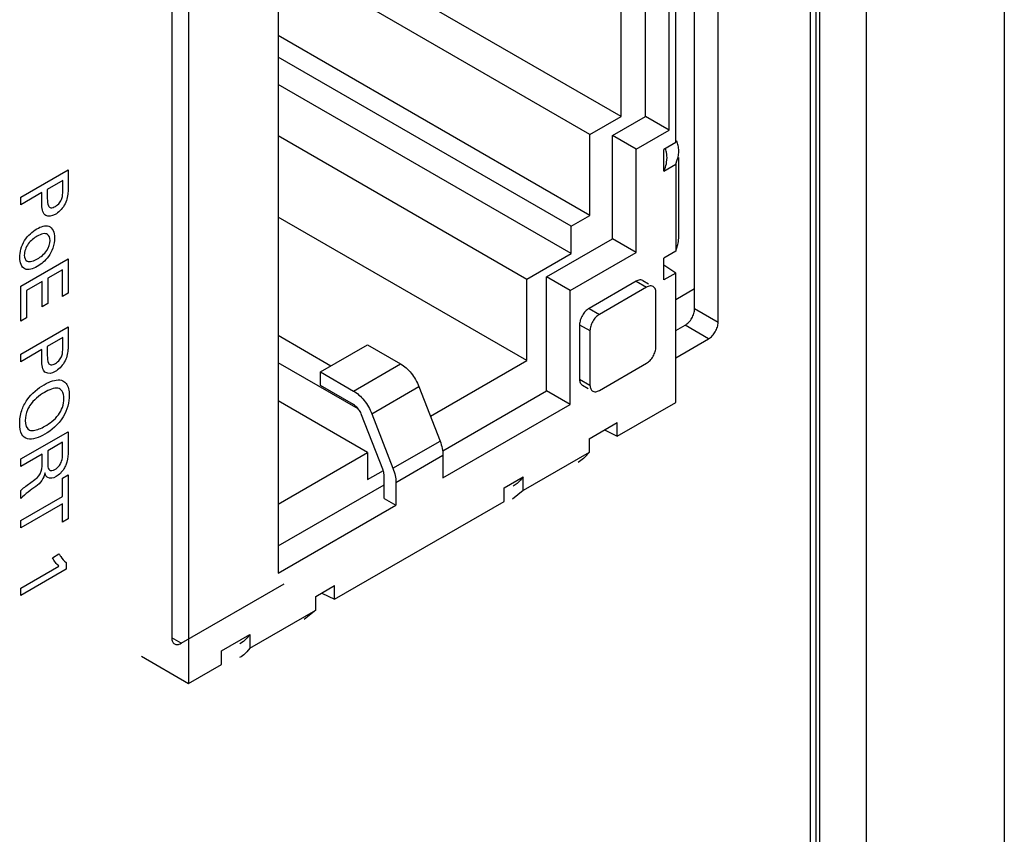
# Model space of a CAD drawing. Header units: inches. Extents: x 0 to 34, y 0 to 22.
# Tile 19 of 63: x 5.528 to 6.267, y 13.267 to 13.879. Entities that reach past the tile are written whole.
import ezdxf

# ---------------------------------------------------------------- set-up
doc = ezdxf.new("R2010")
doc.units = ezdxf.units.IN
doc.header["$LTSCALE"] = 1.87
doc.header["$MEASUREMENT"] = 0
doc.layers.get('0').update_dxf_attribs({"linetype": 'CONTINUOUS'})
doc.layers.add('02___PRT_ALL_AXES', color=7, linetype='CONTINUOUS')

msp = doc.modelspace()

# ---------------------------------------------------------------- linework, layer by layer
at = {"color": 7, "linetype": 'CONTINUOUS'}
for p, q in [((6.26699, 15.1917), (6.26699, 11.68088)), ((6.12117, 15.13658), (6.12117, 11.62576)), ((6.12556, 15.13046), (6.12556, 11.61964)), ((6.12859, 11.61789), (6.12859, 15.12871)), ((6.16351, 11.61814), (6.16351, 15.12896)), ((5.65476, 14.42027), (5.65476, 13.38009)), ((6.02034, 13.78631), (6.02034, 13.93327)), ((6.01539, 13.7957), (6.01539, 13.91817)), ((5.72194, 13.91203), (5.72194, 13.46297)), ((5.97933, 13.8059), (5.79183, 13.91416)), ((5.95599, 13.79243), (5.76578, 13.90225)), ((5.97933, 13.8059), (5.97933, 13.90388)), ((5.99771, 13.8059), (5.99771, 13.90796)), ((5.95599, 13.7316), (5.72194, 13.86674)), ((5.94185, 13.72344), (5.72194, 13.85041)), ((5.94185, 13.70302), (5.72194, 13.83)), ((5.95599, 13.79243), (5.97933, 13.8059)), ((5.97296, 13.79161), (5.99771, 13.8059)), ((6.01539, 13.7957), (5.99771, 13.8059)), ((5.72194, 13.79162), (5.90862, 13.68383)), ((5.95599, 13.7316), (5.95599, 13.79243)), ((5.99064, 13.78141), (5.97296, 13.79161)), ((5.97296, 13.71405), (5.97296, 13.79161)), ((5.99064, 13.78141), (6.01539, 13.7957)), ((6.02034, 13.78631), (6.0115, 13.7812)), ((5.99064, 13.70384), (5.99064, 13.78141)), ((6.0115, 13.76487), (6.0115, 13.7812)), ((6.0115, 13.76487), (6.02034, 13.76998)), ((6.01356, 13.77165), (6.01383, 13.77496)), ((6.02034, 13.76998), (6.02157, 13.77325)), ((6.02034, 13.76998), (6.02034, 13.70466)), ((6.02267, 13.71565), (6.02267, 13.77496)), ((5.94185, 13.72344), (5.95599, 13.7316)), ((5.90862, 13.6226), (5.72194, 13.73038)), ((5.94185, 13.70302), (5.94185, 13.72344)), ((5.92346, 13.68547), (5.97296, 13.71405)), ((5.99064, 13.70384), (5.97296, 13.71405)), ((6.02034, 13.70466), (6.02177, 13.70891)), ((5.90862, 13.68383), (5.94185, 13.70302)), ((5.94114, 13.67526), (5.99064, 13.70384)), ((6.02034, 13.70466), (6.0115, 13.69956)), ((6.0115, 13.68323), (6.0115, 13.69956)), ((6.02034, 13.68833), (6.0115, 13.69432)), ((6.02034, 13.68833), (6.0115, 13.68323)), ((6.02034, 13.59117), (6.02034, 13.68833)), ((5.90862, 13.6226), (5.90862, 13.68383)), ((5.94114, 13.67526), (5.92346, 13.68547)), ((5.92346, 13.59974), (5.92346, 13.68547)), ((5.99064, 13.6822), (5.95528, 13.66179)), ((5.99064, 13.6822), (5.99842, 13.67771)), ((5.99564, 13.6827), (5.99418, 13.68315)), ((5.99564, 13.6827), (5.99988, 13.68025)), ((5.94114, 13.58953), (5.94114, 13.67526)), ((5.99842, 13.67771), (5.96306, 13.6573)), ((6.00342, 13.67821), (6.00195, 13.67866)), ((6.00454, 13.67717), (6.00342, 13.67821)), ((6.00549, 13.63281), (6.00549, 13.67363)), ((6.02034, 13.66857), (6.03448, 13.67659)), ((5.95528, 13.66179), (5.96306, 13.6573)), ((5.94821, 13.64954), (5.95599, 13.64505)), ((5.94821, 13.64954), (5.94821, 13.60872)), ((5.95599, 13.64505), (5.95599, 13.60423)), ((5.76154, 13.61851), (5.72194, 13.64138)), ((5.75376, 13.61402), (5.78911, 13.63444)), ((5.78911, 13.63444), (5.81386, 13.62015)), ((5.78202, 13.58628), (5.72194, 13.62097)), ((5.83625, 13.58082), (5.90862, 13.6226)), ((5.96306, 13.60015), (5.99842, 13.62056)), ((5.75376, 13.61402), (5.77851, 13.59973)), ((5.75376, 13.60382), (5.75376, 13.61402)), ((5.77851, 13.59973), (5.81386, 13.62015)), ((5.94821, 13.60872), (5.95599, 13.60423)), ((5.77851, 13.58953), (5.75376, 13.60382)), ((5.79229, 13.58259), (5.82764, 13.60301)), ((5.82764, 13.60301), (5.8435, 13.56212)), ((5.84545, 13.55469), (5.92346, 13.59974)), ((5.94114, 13.58953), (5.92346, 13.59974)), ((5.95028, 13.60414), (5.95453, 13.60169)), ((5.95806, 13.59965), (5.95953, 13.5992)), ((5.78911, 13.5536), (5.72194, 13.59239)), ((5.9765, 13.56586), (6.02034, 13.59117)), ((5.84568, 13.53442), (5.94114, 13.58953)), ((5.80049, 13.54103), (5.78463, 13.58191)), ((5.79229, 13.58259), (5.80815, 13.54171)), ((5.95528, 13.56381), (5.9765, 13.57606)), ((5.9765, 13.56586), (5.9765, 13.57606)), ((5.96691, 13.57053), (5.9765, 13.56586)), ((5.80815, 13.54171), (5.8435, 13.56212)), ((5.95528, 13.56381), (5.95528, 13.55361)), ((5.72194, 13.51481), (5.78911, 13.5536)), ((5.78911, 13.5536), (5.78911, 13.53319)), ((5.81033, 13.53106), (5.84568, 13.55148)), ((5.84568, 13.55148), (5.84568, 13.53442)), ((5.95528, 13.55361), (5.90579, 13.52503)), ((5.95528, 13.55361), (5.95249, 13.5504)), ((5.78911, 13.53319), (5.80104, 13.54008)), ((5.80103, 13.53938), (5.80049, 13.54103)), ((5.80149, 13.5191), (5.80149, 13.53616)), ((5.89164, 13.52707), (5.90579, 13.53523)), ((5.90579, 13.52503), (5.90579, 13.53523)), ((5.72194, 13.48338), (5.80149, 13.52931)), ((5.81033, 13.53106), (5.81033, 13.514)), ((5.89164, 13.51686), (5.89164, 13.52707)), ((5.90579, 13.52503), (5.89793, 13.51854)), ((5.90125, 13.53034), (5.89826, 13.52824)), ((5.76437, 13.44337), (5.89164, 13.51686)), ((5.80149, 13.5191), (5.81033, 13.514)), ((5.72194, 13.46297), (5.81033, 13.514)), ((5.75022, 13.44541), (5.76437, 13.45358)), ((5.76437, 13.44337), (5.76437, 13.45358)), ((5.75022, 13.43521), (5.75022, 13.44541)), ((5.75478, 13.44804), (5.76437, 13.44337)), ((5.70073, 13.40663), (5.75022, 13.43521)), ((5.75022, 13.43521), (5.74154, 13.42824)), ((5.67951, 13.40459), (5.70073, 13.41684)), ((5.70073, 13.41684), (5.70073, 13.40663)), ((5.69588, 13.41171), (5.69308, 13.40977)), ((5.70073, 13.40663), (5.69844, 13.40387)), ((5.61942, 13.4005), (5.65476, 13.38009)), ((5.67951, 13.39438), (5.67951, 13.40459)), ((5.65476, 13.38009), (5.67951, 13.39438))]:
    msp.add_line(p, q, dxfattribs=at)
at = {"color": 40, "linetype": 'CONTINUOUS'}
for p, q in [((5.5288, 13.74533), (5.56429, 13.76582)), ((5.56429, 13.76582), (5.56429, 13.75208)), ((5.56031, 13.75785), (5.54871, 13.75115)), ((5.56031, 13.7499), (5.56031, 13.75785)), ((5.54458, 13.74876), (5.5288, 13.73966)), ((5.54458, 13.74213), (5.54458, 13.74876)), ((5.54871, 13.75115), (5.54871, 13.74439)), ((5.5288, 13.73966), (5.5288, 13.74533)), ((5.5288, 13.67843), (5.56429, 13.69892)), ((5.56429, 13.69892), (5.56429, 13.67321)), ((5.56011, 13.69083), (5.54905, 13.68444)), ((5.56011, 13.6708), (5.56011, 13.69083)), ((5.54492, 13.68206), (5.53313, 13.67525)), ((5.54492, 13.66299), (5.54492, 13.68206)), ((5.54905, 13.68444), (5.54905, 13.66537)), ((5.5288, 13.65226), (5.5288, 13.67843)), ((5.53313, 13.67525), (5.53313, 13.65476)), ((5.56429, 13.67321), (5.56011, 13.6708)), ((5.54905, 13.66537), (5.54492, 13.66299)), ((5.53313, 13.65476), (5.5288, 13.65226)), ((5.5288, 13.62734), (5.56429, 13.64783)), ((5.56429, 13.64783), (5.56429, 13.6341)), ((5.56031, 13.63986), (5.54871, 13.63316)), ((5.56031, 13.63191), (5.56031, 13.63986)), ((5.54458, 13.63078), (5.5288, 13.62167)), ((5.54458, 13.62414), (5.54458, 13.63078)), ((5.54871, 13.63316), (5.54871, 13.6264)), ((5.5288, 13.62167), (5.5288, 13.62734)), ((5.5288, 13.54869), (5.56429, 13.56919)), ((5.56429, 13.56919), (5.56429, 13.55455)), ((5.56016, 13.5613), (5.549, 13.55486)), ((5.56016, 13.55233), (5.56016, 13.5613)), ((5.549, 13.55486), (5.549, 13.54589)), ((5.54482, 13.55233), (5.5288, 13.54308)), ((5.5288, 13.54308), (5.5288, 13.54869)), ((5.54482, 13.54518), (5.54482, 13.55233)), ((5.56011, 13.53435), (5.56429, 13.53677)), ((5.56011, 13.52061), (5.56011, 13.53435)), ((5.56429, 13.53677), (5.56429, 13.50368)), ((5.5288, 13.51901), (5.5288, 13.52508)), ((5.5288, 13.50254), (5.56011, 13.52061)), ((5.56011, 13.515), (5.5288, 13.49692)), ((5.56011, 13.50126), (5.56011, 13.515)), ((5.5288, 13.49692), (5.5288, 13.50254)), ((5.56429, 13.50368), (5.56011, 13.50126)), ((5.55254, 13.47452), (5.55746, 13.47736)), ((5.5288, 13.45167), (5.55746, 13.46822)), ((5.56281, 13.46586), (5.5288, 13.44622)), ((5.56281, 13.47091), (5.56281, 13.46586)), ((5.5288, 13.44622), (5.5288, 13.45167))]:
    msp.add_line(p, q, dxfattribs=at)
at = {"color": 7, "linetype": 'CONTINUOUS'}
for centre, radius, start, end in [((5.99468, 13.77497), 0.01915, 359.98395, 6.56147), ((6.00246, 13.78007), 0.02021, 356.09635, 359.97559), ((5.76873, 13.57571), 0.01707, 21.28438, 32.9325)]:
    msp.add_arc(centre, radius, start, end, dxfattribs=at)
for points, knots in [([(6.02267, 13.78006), (6.02267, 13.78139), (6.0224, 13.78402), (6.02158, 13.78652), (6.02105, 13.78771)], [0, 0, 0, 0, 0.506401, 1, 1, 1, 1]), ([(6.01371, 13.77715), (6.01366, 13.77753), (6.01344, 13.77901), (6.01305, 13.78046), (6.01266, 13.78151)], [0, 0, 0, 0, 0.252846, 1, 1, 1, 1]), ([(6.02157, 13.77325), (6.02171, 13.77372), (6.02222, 13.7755), (6.02253, 13.77734), (6.02262, 13.7787)], [0, 0, 0, 0, 0.263414, 1, 1, 1, 1]), ([(6.0115, 13.76487), (6.01175, 13.76545), (6.01265, 13.76764), (6.01329, 13.76994), (6.01356, 13.77165)], [0, 0, 0, 0, 0.268252, 1, 1, 1, 1]), ([(6.02177, 13.70891), (6.02192, 13.70948), (6.02243, 13.7117), (6.02267, 13.71398), (6.02267, 13.71565)], [0, 0, 0, 0, 0.26222, 1, 1, 1, 1]), ([(5.99418, 13.68315), (5.9939, 13.68318), (5.99266, 13.68315), (5.99147, 13.68268), (5.99064, 13.6822)], [0, 0, 0, 0, 0.225564, 1, 1, 1, 1]), ([(6.00195, 13.67866), (6.00168, 13.67868), (6.00044, 13.67866), (5.99924, 13.67819), (5.99842, 13.67771)], [0, 0, 0, 0, 0.225564, 1, 1, 1, 1]), ([(6.00549, 13.67363), (6.00549, 13.67397), (6.00542, 13.6752), (6.00505, 13.67644), (6.00454, 13.67717)], [0, 0, 0, 0, 0.277739, 1, 1, 1, 1]), ([(5.95528, 13.66179), (5.95428, 13.66121), (5.95238, 13.65961), (5.95016, 13.65658), (5.94865, 13.65314), (5.94821, 13.6507), (5.94821, 13.64954)], [0, 0, 0, 0, 0.237024, 0.500006, 0.762985, 1, 1, 1, 1]), ([(5.96306, 13.6573), (5.96206, 13.65672), (5.96016, 13.65512), (5.95794, 13.65209), (5.95643, 13.64865), (5.95599, 13.64621), (5.95599, 13.64505)], [0, 0, 0, 0, 0.237024, 0.500006, 0.762985, 1, 1, 1, 1]), ([(5.99842, 13.62056), (5.99942, 13.62114), (6.00132, 13.62274), (6.00354, 13.62577), (6.00505, 13.62921), (6.00549, 13.63165), (6.00549, 13.63281)], [0, 0, 0, 0, 0.237024, 0.500006, 0.762985, 1, 1, 1, 1]), ([(5.81386, 13.62015), (5.81533, 13.6193), (5.81821, 13.61715), (5.82199, 13.61312), (5.82524, 13.60834), (5.82694, 13.60482), (5.82764, 13.60301)], [0, 0, 0, 0, 0.22788, 0.477539, 0.738901, 1, 1, 1, 1]), ([(5.94821, 13.60872), (5.94821, 13.60822), (5.94829, 13.60725), (5.94868, 13.60593), (5.94933, 13.60485), (5.94995, 13.60433), (5.95028, 13.60414)], [0, 0, 0, 0, 0.288117, 0.548222, 0.782233, 1, 1, 1, 1]), ([(5.77851, 13.59973), (5.77998, 13.59888), (5.78285, 13.59674), (5.78663, 13.5927), (5.78988, 13.58793), (5.79158, 13.58441), (5.79229, 13.58259)], [0, 0, 0, 0, 0.22788, 0.477539, 0.738901, 1, 1, 1, 1]), ([(5.95599, 13.60423), (5.95599, 13.60372), (5.95607, 13.60276), (5.95646, 13.60144), (5.95711, 13.60036), (5.95773, 13.59984), (5.95806, 13.59965)], [0, 0, 0, 0, 0.288117, 0.548222, 0.782233, 1, 1, 1, 1]), ([(5.95953, 13.5992), (5.9598, 13.59918), (5.96104, 13.5992), (5.96224, 13.59967), (5.96306, 13.60015)], [0, 0, 0, 0, 0.225564, 1, 1, 1, 1]), ([(5.78305, 13.58499), (5.78244, 13.58594), (5.78109, 13.58764), (5.77939, 13.58902), (5.77851, 13.58953)], [0, 0, 0, 0, 0.525216, 1, 1, 1, 1]), ([(5.8435, 13.56212), (5.84419, 13.56035), (5.84525, 13.55685), (5.84568, 13.55321), (5.84568, 13.55148)], [0, 0, 0, 0, 0.522619, 1, 1, 1, 1]), ([(5.95249, 13.5504), (5.95207, 13.54997), (5.9504, 13.54839), (5.94852, 13.54701), (5.94705, 13.54616)], [0, 0, 0, 0, 0.262089, 1, 1, 1, 1]), ([(5.80149, 13.53616), (5.80149, 13.53642), (5.80145, 13.5375), (5.80125, 13.53858), (5.80103, 13.53938)], [0, 0, 0, 0, 0.236593, 1, 1, 1, 1]), ([(5.80815, 13.54171), (5.80884, 13.53994), (5.8099, 13.53644), (5.81033, 13.5328), (5.81033, 13.53106)], [0, 0, 0, 0, 0.522619, 1, 1, 1, 1]), ([(5.90579, 13.53523), (5.90543, 13.53476), (5.90406, 13.533), (5.9025, 13.53139), (5.90125, 13.53034)], [0, 0, 0, 0, 0.267031, 1, 1, 1, 1]), ([(5.70073, 13.41684), (5.70035, 13.41633), (5.69889, 13.41448), (5.69722, 13.41279), (5.69588, 13.41171)], [0, 0, 0, 0, 0.268102, 1, 1, 1, 1]), ([(5.69844, 13.40387), (5.69802, 13.40342), (5.69638, 13.40178), (5.69452, 13.40036), (5.69305, 13.39951)], [0, 0, 0, 0, 0.266796, 1, 1, 1, 1])]:
    msp.add_open_spline(points, degree=3, knots=knots, dxfattribs=at)
at = {"color": 40, "linetype": 'CONTINUOUS'}
for points, knots in [([(5.55475, 13.7384), (5.55585, 13.73904), (5.55792, 13.74059), (5.56029, 13.74522), (5.56031, 13.74813), (5.56031, 13.7499)], [0, 0, 0, 0, 0.317523, 0.557307, 1, 1, 1, 1]), ([(5.56429, 13.75208), (5.56429, 13.75093), (5.56432, 13.74706), (5.56321, 13.74217), (5.56144, 13.73926)], [0, 0, 0, 0, 0.293037, 1, 1, 1, 1]), ([(5.54763, 13.73151), (5.54715, 13.73178), (5.54472, 13.7338), (5.54458, 13.73854), (5.54458, 13.74213)], [0, 0, 0, 0, 0.177521, 1, 1, 1, 1]), ([(5.54871, 13.74439), (5.54871, 13.74232), (5.54876, 13.73903), (5.55137, 13.73687), (5.55359, 13.73773), (5.55475, 13.7384)], [0, 0, 0, 0, 0.463698, 0.699665, 1, 1, 1, 1]), ([(5.54084, 13.72144), (5.54394, 13.72323), (5.55127, 13.72578), (5.55412, 13.7188), (5.55412, 13.71464)], [0, 0, 0, 0, 0.462549, 1, 1, 1, 1]), ([(5.52797, 13.69999), (5.52797, 13.70379), (5.53048, 13.7135), (5.53763, 13.71959), (5.54084, 13.72144)], [0, 0, 0, 0, 0.50595, 1, 1, 1, 1]), ([(5.55072, 13.71268), (5.55072, 13.71472), (5.54898, 13.7192), (5.54386, 13.71763), (5.54114, 13.71605)], [0, 0, 0, 0, 0.394239, 1, 1, 1, 1]), ([(5.54114, 13.71605), (5.53881, 13.71471), (5.53395, 13.71121), (5.53141, 13.70433), (5.53141, 13.70186)], [0, 0, 0, 0, 0.52138, 1, 1, 1, 1]), ([(5.55412, 13.71464), (5.55412, 13.71225), (5.5535, 13.70746), (5.54893, 13.69886), (5.54409, 13.69489), (5.54119, 13.69321)], [0, 0, 0, 0, 0.312535, 0.560206, 1, 1, 1, 1]), ([(5.54134, 13.69897), (5.54376, 13.70037), (5.54862, 13.70393), (5.55072, 13.71047), (5.55072, 13.71268)], [0, 0, 0, 0, 0.559004, 1, 1, 1, 1]), ([(5.53141, 13.70186), (5.53141, 13.69975), (5.53349, 13.69545), (5.53863, 13.69741), (5.54134, 13.69897)], [0, 0, 0, 0, 0.403642, 1, 1, 1, 1]), ([(5.54119, 13.69321), (5.53791, 13.69132), (5.53062, 13.68918), (5.52797, 13.69608), (5.52797, 13.69999)], [0, 0, 0, 0, 0.491157, 1, 1, 1, 1]), ([(5.55475, 13.62042), (5.55585, 13.62106), (5.55792, 13.6226), (5.56029, 13.62723), (5.56031, 13.63014), (5.56031, 13.63191)], [0, 0, 0, 0, 0.317632, 0.557404, 1, 1, 1, 1]), ([(5.56429, 13.6341), (5.56429, 13.63295), (5.56432, 13.62908), (5.56321, 13.62418), (5.56144, 13.62127)], [0, 0, 0, 0, 0.293046, 1, 1, 1, 1]), ([(5.54763, 13.61352), (5.54715, 13.6138), (5.54472, 13.61582), (5.54458, 13.62055), (5.54458, 13.62414)], [0, 0, 0, 0, 0.177521, 1, 1, 1, 1]), ([(5.54871, 13.6264), (5.54871, 13.62433), (5.54876, 13.62104), (5.55137, 13.61889), (5.55359, 13.61975), (5.55475, 13.62042)], [0, 0, 0, 0, 0.463644, 0.69958, 1, 1, 1, 1]), ([(5.5463, 13.60444), (5.54741, 13.60508), (5.55238, 13.60771), (5.5576, 13.60876), (5.56046, 13.60734)], [0, 0, 0, 0, 0.221556, 1, 1, 1, 1]), ([(5.56046, 13.60734), (5.56139, 13.60688), (5.56419, 13.6046), (5.56522, 13.59996), (5.56522, 13.59642)], [0, 0, 0, 0, 0.2929, 1, 1, 1, 1]), ([(5.52797, 13.57536), (5.52797, 13.57834), (5.52867, 13.58436), (5.53471, 13.59639), (5.54187, 13.60189), (5.5463, 13.60444)], [0, 0, 0, 0, 0.282819, 0.515299, 1, 1, 1, 1]), ([(5.56109, 13.59397), (5.56109, 13.59617), (5.56049, 13.60002), (5.5554, 13.60305), (5.55001, 13.60063), (5.5466, 13.59866)], [0, 0, 0, 0, 0.275303, 0.505761, 1, 1, 1, 1]), ([(5.56522, 13.59642), (5.56522, 13.59157), (5.56182, 13.5782), (5.55167, 13.57009), (5.54689, 13.56733)], [0, 0, 0, 0, 0.467331, 1, 1, 1, 1]), ([(5.54694, 13.57337), (5.55039, 13.57537), (5.5558, 13.5791), (5.56057, 13.58779), (5.56109, 13.59196), (5.56109, 13.59397)], [0, 0, 0, 0, 0.517334, 0.739786, 1, 1, 1, 1]), ([(5.53539, 13.58855), (5.53479, 13.58765), (5.53278, 13.584), (5.53214, 13.58006), (5.53214, 13.5776)], [0, 0, 0, 0, 0.264068, 1, 1, 1, 1]), ([(5.54689, 13.56733), (5.5424, 13.56474), (5.53515, 13.56196), (5.52875, 13.56685), (5.52797, 13.57226), (5.52797, 13.57536)], [0, 0, 0, 0, 0.478033, 0.713558, 1, 1, 1, 1]), ([(5.53539, 13.57039), (5.53627, 13.57007), (5.53987, 13.56986), (5.54403, 13.5717), (5.54694, 13.57337)], [0, 0, 0, 0, 0.282029, 1, 1, 1, 1]), ([(5.56429, 13.55455), (5.56429, 13.5539), (5.56427, 13.55069), (5.56382, 13.54702), (5.56262, 13.54416)], [0, 0, 0, 0, 0.200192, 1, 1, 1, 1]), ([(5.55441, 13.54084), (5.55555, 13.5415), (5.55769, 13.54316), (5.56003, 13.54778), (5.56016, 13.55066), (5.56016, 13.55233)], [0, 0, 0, 0, 0.33034, 0.581853, 1, 1, 1, 1]), ([(5.53819, 13.53238), (5.54004, 13.53369), (5.54465, 13.53726), (5.54482, 13.54285), (5.54482, 13.54518)], [0, 0, 0, 0, 0.479558, 1, 1, 1, 1]), ([(5.549, 13.54589), (5.549, 13.54559), (5.54904, 13.5438), (5.54912, 13.54188), (5.54979, 13.54095)], [0, 0, 0, 0, 0.162605, 1, 1, 1, 1]), ([(5.54979, 13.54095), (5.54993, 13.54076), (5.55095, 13.53967), (5.55291, 13.53997), (5.55441, 13.54084)], [0, 0, 0, 0, 0.153668, 1, 1, 1, 1]), ([(5.56262, 13.54416), (5.56222, 13.54319), (5.56044, 13.53961), (5.55746, 13.53664), (5.55539, 13.53544)], [0, 0, 0, 0, 0.266383, 1, 1, 1, 1]), ([(5.5288, 13.52508), (5.52948, 13.52574), (5.53258, 13.52837), (5.53575, 13.53061), (5.53819, 13.53238)], [0, 0, 0, 0, 0.225467, 1, 1, 1, 1]), ([(5.54679, 13.53819), (5.54643, 13.53637), (5.54503, 13.53192), (5.54162, 13.52918), (5.53996, 13.52801)], [0, 0, 0, 0, 0.463373, 1, 1, 1, 1]), ([(5.5491, 13.5347), (5.54875, 13.53491), (5.5477, 13.53572), (5.54708, 13.53713), (5.54679, 13.53819)], [0, 0, 0, 0, 0.310597, 1, 1, 1, 1]), ([(5.55746, 13.47736), (5.55788, 13.47667), (5.55948, 13.47429), (5.56128, 13.47213), (5.56281, 13.47091)], [0, 0, 0, 0, 0.274836, 1, 1, 1, 1])]:
    msp.add_open_spline(points, degree=3, knots=knots, dxfattribs=at)
for points in [[(5.56144, 13.73926), (5.55968, 13.73627), (5.55701, 13.73369), (5.55456, 13.73228)], [(5.55456, 13.73228), (5.55207, 13.73084), (5.54939, 13.73049), (5.54763, 13.73151)], [(5.56144, 13.62127), (5.55968, 13.61828), (5.55701, 13.61571), (5.55456, 13.61429)], [(5.55456, 13.61429), (5.55207, 13.61285), (5.54939, 13.61251), (5.54763, 13.61352)], [(5.5466, 13.59866), (5.54272, 13.59642), (5.53841, 13.59311), (5.53539, 13.58855)], [(5.53214, 13.5776), (5.53214, 13.57433), (5.53321, 13.57124), (5.53539, 13.57039)], [(5.55539, 13.53544), (5.55313, 13.53414), (5.5507, 13.53378), (5.5491, 13.5347)], [(5.53996, 13.52801), (5.53619, 13.52532), (5.53238, 13.52253), (5.5288, 13.51901)], [(5.55746, 13.46822), (5.55547, 13.46982), (5.55386, 13.47204), (5.55254, 13.47452)]]:
    msp.add_open_spline(points, degree=3, dxfattribs=at)
at = {"layer": '02___PRT_ALL_AXES', "color": 7, "linetype": 'CONTINUOUS'}
for p, q in [((6.03448, 13.66139), (6.03448, 14.6632)), ((6.05216, 13.65118), (6.05216, 14.66524)), ((5.64204, 14.42844), (5.64204, 13.41438)), ((6.05216, 13.65118), (6.03448, 13.66139)), ((6.02034, 13.64506), (6.02741, 13.64914)), ((6.04509, 13.63894), (6.02741, 13.64914)), ((6.02034, 13.62465), (6.04509, 13.63894)), ((5.64911, 13.4103), (5.72654, 13.45501)), ((5.64911, 13.4103), (5.64204, 13.41438))]:
    msp.add_line(p, q, dxfattribs=at)
for points, knots in [([(6.02741, 13.64914), (6.02789, 13.64942), (6.02885, 13.65009), (6.03017, 13.65132), (6.03138, 13.65278), (6.03244, 13.6544), (6.03332, 13.65613), (6.03397, 13.65791), (6.03438, 13.65967), (6.03448, 13.66083), (6.03448, 13.66139)], [0, 0, 0, 0, 0.114073, 0.237356, 0.366988, 0.500006, 0.633023, 0.762653, 0.885931, 1, 1, 1, 1]), ([(6.04509, 13.63894), (6.04557, 13.63921), (6.04653, 13.63989), (6.04784, 13.64112), (6.04906, 13.64257), (6.05012, 13.6442), (6.05099, 13.64593), (6.05165, 13.64771), (6.05205, 13.64946), (6.05216, 13.65062), (6.05216, 13.65118)], [0, 0, 0, 0, 0.114073, 0.237356, 0.366988, 0.500006, 0.633023, 0.762653, 0.885931, 1, 1, 1, 1]), ([(5.64204, 13.41438), (5.64204, 13.41388), (5.64211, 13.41291), (5.6425, 13.41159), (5.64316, 13.41051), (5.64378, 13.41), (5.64411, 13.40981)], [0, 0, 0, 0, 0.289536, 0.549108, 0.78225, 1, 1, 1, 1]), ([(5.64411, 13.40981), (5.64444, 13.40962), (5.64519, 13.40934), (5.64645, 13.40931), (5.6478, 13.40963), (5.64867, 13.41005), (5.64911, 13.4103)], [0, 0, 0, 0, 0.217744, 0.450885, 0.710458, 1, 1, 1, 1])]:
    msp.add_open_spline(points, degree=3, knots=knots, dxfattribs=at)

doc.saveas('drawing.dxf')
